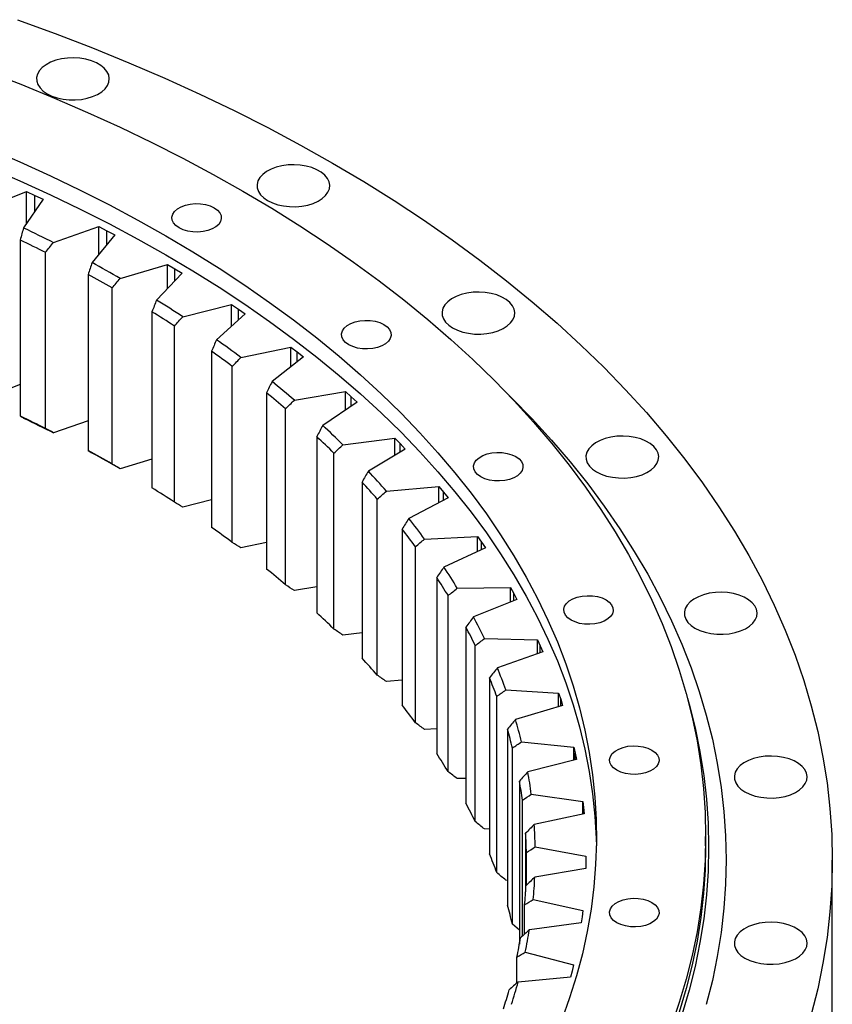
# Model space of a CAD drawing. Header units: millimetres. Extents: x 44 to 5794, y 5035 to 9433.
# Tile 10 of 10: x 4421 to 4700, y 7273 to 7611. Entities that reach past the tile are written whole.
import ezdxf

# ---------------------------------------------------------------- set-up
doc = ezdxf.new("R2010")
doc.units = ezdxf.units.MM
doc.header["$LTSCALE"] = 20

msp = doc.modelspace()

# ---------------------------------------------------------------- linework, layer by layer
at = {"lineweight": 25}
for p, q in [((4408.42, 7545.99), (4423.41, 7551.97)), ((4429.17, 7549.33), (4422.43, 7539.55)), ((4423.41, 7551.97), (4426.3, 7550.66)), ((4423.41, 7540.97), (4423.41, 7551.97)), ((4426.3, 7550.66), (4429.17, 7549.33)), ((4426.3, 7545.18), (4426.3, 7550.66)), ((4432.68, 7534.53), (4448.31, 7539.94)), ((4448.31, 7539.94), (4451.05, 7538.52)), ((4448.31, 7530.46), (4448.31, 7539.94)), ((4421.27, 7535.41), (4421.27, 7474.99)), ((4453.75, 7537.09), (4445.94, 7527.58)), ((4451.05, 7538.52), (4453.75, 7537.09)), ((4451.05, 7533.8), (4451.05, 7538.52)), ((4429.98, 7470.72), (4429.98, 7531.14)), ((4455.6, 7522.18), (4471.8, 7527)), ((4471.8, 7527), (4474.38, 7525.49)), ((4471.8, 7518.64), (4471.8, 7527)), ((4474.38, 7525.49), (4476.92, 7523.95)), ((4474.38, 7521.32), (4474.38, 7525.49)), ((4444.58, 7523.49), (4444.58, 7463.06)), ((4476.92, 7523.95), (4468.05, 7514.76)), ((4452.8, 7458.48), (4452.8, 7518.9)), ((4477.09, 7509.01), (4493.79, 7513.21)), ((4493.79, 7513.21), (4496.2, 7511.6)), ((4493.79, 7505.71), (4493.79, 7513.21)), ((4466.52, 7510.72), (4466.52, 7450.29)), ((4498.56, 7509.97), (4488.68, 7501.13)), ((4496.2, 7511.6), (4498.56, 7509.97)), ((4496.2, 7507.86), (4496.2, 7511.6)), ((4474.2, 7445.41), (4474.2, 7505.83)), ((4497.05, 7495.06), (4514.2, 7498.63)), ((4514.2, 7498.63), (4516.41, 7496.93)), ((4514.2, 7491.8), (4514.2, 7498.63)), ((4486.97, 7497.15), (4486.97, 7436.73)), ((4518.59, 7495.22), (4507.74, 7486.77)), ((4516.41, 7496.93), (4518.59, 7495.22)), ((4516.41, 7493.53), (4516.41, 7496.93)), ((4494.09, 7431.57), (4494.09, 7491.99)), ((4421.27, 7485.79), (4408.42, 7480.66)), ((4505.86, 7482.85), (4505.86, 7422.43)), ((4515.41, 7480.39), (4532.92, 7483.31)), ((4532.92, 7483.31), (4534.94, 7481.54)), ((4532.92, 7477.02), (4532.92, 7483.31)), ((4534.94, 7481.54), (4536.92, 7479.75)), ((4534.94, 7478.4), (4534.94, 7481.54)), ((4536.92, 7479.75), (4525.15, 7471.72)), ((4512.38, 7417.01), (4512.38, 7477.44)), ((4444.58, 7473.33), (4432.68, 7469.2)), ((4523.11, 7467.88), (4523.11, 7407.46)), ((4532.09, 7465.07), (4549.89, 7467.33)), ((4549.89, 7467.33), (4551.71, 7465.48)), ((4549.89, 7461.47), (4549.89, 7467.33)), ((4551.71, 7465.48), (4553.48, 7463.62)), ((4551.71, 7462.56), (4551.71, 7465.48)), ((4529.01, 7401.8), (4529.01, 7462.23)), ((4553.48, 7463.62), (4540.83, 7456.05)), ((4466.52, 7460.11), (4455.6, 7456.86)), ((4538.64, 7452.29), (4538.64, 7391.87)), ((4547.01, 7449.16), (4565.03, 7450.75)), ((4565.03, 7450.75), (4566.64, 7448.84)), ((4565.03, 7445.25), (4565.03, 7450.75)), ((4566.64, 7448.84), (4568.19, 7446.91)), ((4566.64, 7446.09), (4566.64, 7448.84)), ((4486.97, 7446.17), (4477.09, 7443.68)), ((4543.9, 7386.01), (4543.9, 7446.43)), ((4568.19, 7446.91), (4554.72, 7439.83)), ((4552.39, 7436.15), (4552.39, 7375.73)), ((4505.86, 7431.57), (4497.05, 7429.73)), ((4560.12, 7432.72), (4578.27, 7433.63)), ((4578.27, 7433.63), (4579.67, 7431.67)), ((4578.27, 7428.43), (4578.27, 7433.63)), ((4579.67, 7431.67), (4581.01, 7429.69)), ((4579.67, 7429.07), (4579.67, 7431.67)), ((4556.98, 7369.69), (4556.98, 7430.11)), ((4581.01, 7429.69), (4566.77, 7423.12)), ((4564.31, 7419.54), (4564.31, 7359.11)), ((4523.11, 7416.35), (4515.41, 7415.07)), ((4571.36, 7415.83), (4589.58, 7416.06)), ((4589.58, 7416.06), (4590.75, 7414.05)), ((4589.58, 7411.1), (4589.58, 7416.06)), ((4590.75, 7414.05), (4591.86, 7412.02)), ((4590.75, 7411.57), (4590.75, 7414.05)), ((4568.21, 7352.91), (4568.21, 7413.34)), ((4591.86, 7412.02), (4576.92, 7406)), ((4538.64, 7400.58), (4532.09, 7399.75)), ((4574.33, 7402.51), (4574.33, 7342.09)), ((4580.68, 7398.55), (4598.88, 7398.1)), ((4598.88, 7398.1), (4599.82, 7396.05)), ((4598.88, 7393.35), (4598.88, 7398.1)), ((4577.53, 7335.75), (4577.53, 7396.18)), ((4600.71, 7393.99), (4585.12, 7388.54)), ((4599.82, 7396.05), (4600.71, 7393.99)), ((4599.82, 7393.68), (4599.82, 7396.05)), ((4552.39, 7384.31), (4547.01, 7383.83)), ((4582.43, 7385.15), (4582.43, 7324.72)), ((4588.04, 7380.96), (4606.16, 7379.83)), ((4584.91, 7318.28), (4584.91, 7378.71)), ((4606.16, 7379.83), (4606.87, 7377.75)), ((4606.16, 7375.25), (4606.16, 7379.83)), ((4606.87, 7377.75), (4607.52, 7375.66)), ((4606.87, 7375.46), (4606.87, 7377.75)), ((4607.52, 7375.66), (4591.36, 7370.8)), ((4564.31, 7367.61), (4560.12, 7367.4)), ((4588.56, 7367.51), (4588.56, 7307.09)), ((4593.42, 7363.13), (4611.37, 7361.33)), ((4590.31, 7300.57), (4590.31, 7360.99)), ((4611.37, 7361.33), (4611.84, 7359.23)), ((4611.37, 7356.89), (4611.37, 7361.33)), ((4612.26, 7357.12), (4595.58, 7352.87)), ((4611.84, 7359.23), (4612.26, 7357.12)), ((4611.84, 7357.01), (4611.84, 7359.23)), ((4574.33, 7350.54), (4571.36, 7350.5)), ((4592.7, 7349.69), (4592.7, 7293.73)), ((4593.72, 7296.43), (4593.72, 7343.12)), ((4596.78, 7345.14), (4614.5, 7342.67)), ((4614.5, 7342.67), (4614.73, 7340.55)), ((4614.5, 7338.35), (4614.5, 7342.67)), ((4614.73, 7340.55), (4614.91, 7338.43)), ((4614.73, 7338.4), (4614.73, 7340.55)), ((4614.91, 7338.43), (4597.79, 7334.82)), ((4582.43, 7333.18), (4580.68, 7333.23)), ((4594.83, 7331.75), (4594.83, 7311.67)), ((4656.65, 7327.42), (4656.65, 7330.69)), ((4598.12, 7327.06), (4615.52, 7323.94)), ((4595.11, 7313.92), (4595.11, 7325.15)), ((4615.52, 7323.94), (4615.52, 7321.81)), ((4700.15, 7258.83), (4700.15, 7322.52)), ((4615.46, 7319.69), (4597.98, 7316.73)), ((4615.52, 7321.81), (4615.46, 7319.69)), ((4588.56, 7315.6), (4588.04, 7315.64)), ((4597.43, 7308.97), (4614.45, 7305.2)), ((4594.49, 7297.15), (4594.49, 7307.17)), ((4614.21, 7303.08), (4613.91, 7300.97)), ((4614.45, 7305.2), (4614.21, 7303.08)), ((4592.7, 7298.45), (4590.31, 7300.57)), ((4613.91, 7300.97), (4596.13, 7298.67)), ((4591.85, 7280.35), (4591.85, 7289.26)), ((4594.72, 7290.94), (4611.27, 7286.55)), ((4611.27, 7286.55), (4610.79, 7284.44)), ((4610.26, 7282.34), (4592.26, 7280.71)), ((4610.79, 7284.44), (4610.26, 7282.34))]:
    msp.add_line(p, q, dxfattribs=at)
at = {"lineweight": 25, "flags": 128}
for points in [[(4420.33, 7610.96), (4433.31, 7606.24), (4446.06, 7601.32), (4458.59, 7596.21), (4470.88, 7590.91), (4482.93, 7585.43), (4494.72, 7579.76), (4506.26, 7573.92), (4517.52, 7567.91), (4528.51, 7561.73)], [(4430.53, 7585.55), (4432.15, 7584.76), (4433.98, 7584.14), (4435.96, 7583.71), (4438.04, 7583.48), (4440.16, 7583.45), (4442.26, 7583.63), (4444.27, 7584.01), (4446.14, 7584.59), (4447.82, 7585.34), (4449.26, 7586.24), (4450.41, 7587.27), (4451.24, 7588.39), (4451.73, 7589.58), (4451.86, 7590.8), (4451.64, 7592.02), (4451.06, 7593.2), (4450.15, 7594.3), (4448.92, 7595.3), (4447.42, 7596.17), (4445.69, 7596.87), (4443.78, 7597.4), (4441.74, 7597.74), (4439.63, 7597.87), (4437.52, 7597.79), (4435.45, 7597.5), (4433.5, 7597.02), (4431.72, 7596.36), (4430.16, 7595.53), (4428.86, 7594.56), (4427.87, 7593.48), (4427.2, 7592.32), (4426.89, 7591.11), (4426.94, 7589.89), (4427.34, 7588.69), (4428.09, 7587.54), (4429.16, 7586.48), (4430.53, 7585.55)], [(4409.61, 7593.34), (4421.42, 7588.79), (4433.02, 7584.06), (4444.4, 7579.15), (4455.55, 7574.08), (4466.47, 7568.83), (4477.15, 7563.43), (4487.58, 7557.86), (4497.75, 7552.14)], [(4410.44, 7566.77), (4421.13, 7562.17), (4431.61, 7557.41), (4441.87, 7552.5), (4451.89, 7547.43), (4461.69, 7542.2), (4471.24, 7536.83)], [(4410.44, 7560.24), (4421.13, 7555.64), (4431.61, 7550.88), (4441.87, 7545.96), (4451.89, 7540.89), (4461.69, 7535.67), (4471.24, 7530.3)], [(4506.24, 7548.87), (4507.86, 7548.08), (4509.69, 7547.47), (4511.67, 7547.03), (4513.75, 7546.8), (4515.87, 7546.77), (4517.97, 7546.96), (4519.98, 7547.34), (4521.86, 7547.91), (4523.53, 7548.66), (4524.97, 7549.56), (4526.12, 7550.59), (4526.95, 7551.72), (4527.44, 7552.91), (4527.57, 7554.13), (4527.35, 7555.35), (4526.77, 7556.52), (4525.86, 7557.63), (4524.63, 7558.63), (4523.13, 7559.49), (4521.4, 7560.2), (4519.49, 7560.73), (4517.45, 7561.06), (4515.34, 7561.19), (4513.23, 7561.11), (4511.16, 7560.83), (4509.21, 7560.35), (4507.43, 7559.69), (4505.87, 7558.86), (4504.57, 7557.89), (4503.58, 7556.81), (4502.92, 7555.65), (4502.6, 7554.44), (4502.65, 7553.21), (4503.05, 7552.01), (4503.8, 7550.87), (4504.87, 7549.81), (4506.24, 7548.87)], [(4528.51, 7561.73), (4539.22, 7555.39), (4549.63, 7548.89), (4559.75, 7542.23), (4569.56, 7535.42), (4579.05, 7528.46), (4588.23, 7521.37), (4597.09, 7514.13), (4605.61, 7506.77), (4613.79, 7499.28), (4621.64, 7491.67), (4629.13, 7483.94), (4636.28, 7476.11), (4643.06, 7468.16), (4649.49, 7460.12), (4655.54, 7451.98), (4661.23, 7443.76), (4666.54, 7435.45), (4671.47, 7427.06), (4676.02, 7418.6), (4680.18, 7410.08), (4683.96, 7401.5), (4687.34, 7392.86), (4690.34, 7384.17), (4692.93, 7375.44), (4695.13, 7366.68), (4696.94, 7357.89), (4698.34, 7349.07), (4699.34, 7340.23), (4699.95, 7331.38), (4700.15, 7322.52), (4699.95, 7313.67), (4699.34, 7304.82), (4698.34, 7295.98), (4696.94, 7287.16), (4695.13, 7278.37), (4692.93, 7269.6)], [(4497.75, 7552.14), (4507.66, 7546.27), (4517.3, 7540.25), (4526.67, 7534.08), (4535.75, 7527.78), (4544.54, 7521.34), (4553.04, 7514.77), (4561.24, 7508.08), (4569.13, 7501.26), (4576.71, 7494.33), (4583.97, 7487.28), (4590.91, 7480.13), (4597.52, 7472.87), (4603.8, 7465.52), (4609.75, 7458.07), (4615.35, 7450.54), (4620.62, 7442.92), (4625.53, 7435.23), (4630.1, 7427.47), (4634.31, 7419.64), (4638.16, 7411.75), (4641.66, 7403.8), (4644.79, 7395.8), (4647.56, 7387.76), (4649.97, 7379.68), (4652.01, 7371.57), (4653.68, 7363.43), (4654.98, 7355.26), (4655.9, 7347.08), (4656.46, 7338.89), (4656.65, 7330.69), (4656.46, 7322.49), (4655.9, 7314.3), (4654.98, 7306.12), (4653.68, 7297.95), (4652.01, 7289.81), (4649.97, 7281.7), (4647.56, 7273.62), (4644.79, 7265.58)], [(4487.85, 7546.43), (4488.97, 7545.63), (4489.78, 7544.71), (4490.24, 7543.72), (4490.33, 7542.7), (4490.05, 7541.69), (4489.42, 7540.73), (4488.45, 7539.87), (4487.19, 7539.14), (4485.7, 7538.58), (4484.04, 7538.22), (4482.29, 7538.06), (4480.51, 7538.11), (4478.8, 7538.38), (4477.21, 7538.84), (4475.83, 7539.49), (4474.71, 7540.28), (4473.91, 7541.2), (4473.45, 7542.19), (4473.35, 7543.21), (4473.63, 7544.23), (4474.27, 7545.18), (4475.24, 7546.04), (4476.49, 7546.77), (4477.98, 7547.33), (4479.64, 7547.7), (4481.4, 7547.86), (4483.17, 7547.8), (4484.89, 7547.54), (4486.47, 7547.07), (4487.85, 7546.43)], [(4422.43, 7539.55), (4423.73, 7538.93), (4425.02, 7538.31), (4426.3, 7537.69), (4427.59, 7537.06), (4428.86, 7536.43), (4430.14, 7535.8), (4431.41, 7535.16), (4432.68, 7534.53)], [(4421.27, 7535.41), (4422.36, 7534.89), (4423.46, 7534.36), (4424.55, 7533.82), (4425.64, 7533.29), (4426.73, 7532.76), (4427.81, 7532.22), (4428.9, 7531.68), (4429.98, 7531.14)], [(4471.24, 7536.83), (4480.54, 7531.32), (4489.58, 7525.67), (4498.37, 7519.88), (4506.89, 7513.96), (4515.13, 7507.91), (4523.09, 7501.74), (4530.77, 7495.44), (4538.16, 7489.04), (4545.25, 7482.52), (4552.05, 7475.9), (4558.53, 7469.18), (4564.71, 7462.36), (4570.57, 7455.44), (4576.12, 7448.45), (4581.34, 7441.36), (4586.24, 7434.21), (4590.81, 7426.98), (4595.05, 7419.68), (4598.95, 7412.32), (4602.51, 7404.9), (4605.73, 7397.44), (4608.61, 7389.92), (4611.15, 7382.37), (4613.34, 7374.77), (4615.18, 7367.15), (4616.68, 7359.5), (4617.82, 7351.84), (4618.61, 7344.15), (4619.05, 7336.46), (4619.14, 7328.77), (4618.87, 7321.07), (4618.26, 7313.38), (4617.29, 7305.71), (4615.97, 7298.05), (4614.31, 7290.41), (4612.29, 7282.81), (4609.93, 7275.23), (4607.22, 7267.7)], [(4471.24, 7530.3), (4480.54, 7524.79), (4489.58, 7519.13), (4498.37, 7513.35), (4506.89, 7507.42), (4515.13, 7501.38), (4523.09, 7495.2), (4530.77, 7488.91), (4538.16, 7482.51), (4545.25, 7475.99), (4552.05, 7469.37), (4558.53, 7462.64), (4564.71, 7455.82), (4570.57, 7448.91), (4576.12, 7441.91), (4581.34, 7434.83), (4586.24, 7427.67), (4590.81, 7420.44), (4595.05, 7413.15), (4598.95, 7405.79), (4602.51, 7398.37), (4605.73, 7390.9), (4608.61, 7383.39), (4611.15, 7375.83), (4613.34, 7368.24), (4615.18, 7360.62), (4616.68, 7352.97), (4617.82, 7345.3), (4618.61, 7337.62), (4619.05, 7329.93), (4619.12, 7327.42)], [(4569.77, 7505.17), (4571.39, 7504.38), (4573.22, 7503.76), (4575.2, 7503.33), (4577.28, 7503.09), (4579.4, 7503.07), (4581.5, 7503.25), (4583.51, 7503.63), (4585.39, 7504.21), (4587.06, 7504.95), (4588.5, 7505.86), (4589.65, 7506.88), (4590.48, 7508.01), (4590.97, 7509.2), (4591.1, 7510.42), (4590.88, 7511.64), (4590.3, 7512.82), (4589.39, 7513.92), (4588.16, 7514.92), (4586.66, 7515.79), (4584.93, 7516.49), (4583.02, 7517.02), (4580.98, 7517.35), (4578.87, 7517.48), (4576.76, 7517.41), (4574.69, 7517.12), (4572.74, 7516.64), (4570.96, 7515.98), (4569.4, 7515.15), (4568.1, 7514.18), (4567.11, 7513.1), (4566.45, 7511.94), (4566.13, 7510.73), (4566.18, 7509.5), (4566.58, 7508.3), (4567.33, 7507.16), (4568.4, 7506.1), (4569.77, 7505.17)], [(4546.12, 7506.34), (4547.24, 7505.54), (4548.04, 7504.63), (4548.5, 7503.64), (4548.6, 7502.61), (4548.32, 7501.6), (4547.68, 7500.64), (4546.71, 7499.78), (4545.46, 7499.06), (4543.97, 7498.5), (4542.31, 7498.13), (4540.55, 7497.97), (4538.78, 7498.03), (4537.06, 7498.29), (4535.48, 7498.76), (4534.1, 7499.4), (4532.98, 7500.2), (4532.17, 7501.11), (4531.71, 7502.1), (4531.62, 7503.13), (4531.9, 7504.14), (4532.53, 7505.1), (4533.5, 7505.96), (4534.76, 7506.69), (4536.25, 7507.24), (4537.91, 7507.61), (4539.66, 7507.77), (4541.44, 7507.72), (4543.15, 7507.45), (4544.74, 7506.99), (4546.12, 7506.34)], [(4586.99, 7484.21), (4590.03, 7481.22), (4597.06, 7473.97), (4603.76, 7466.62), (4610.12, 7459.17), (4616.14, 7451.63), (4621.82, 7444), (4627.15, 7436.29), (4632.13, 7428.5), (4636.75, 7420.63), (4641.02, 7412.7), (4644.92, 7404.71), (4648.47, 7396.66), (4651.64, 7388.56), (4654.45, 7380.41), (4656.88, 7372.23), (4658.95, 7364.01), (4660.64, 7355.76), (4661.95, 7347.5), (4662.89, 7339.21), (4663.46, 7330.91), (4663.65, 7322.61), (4663.46, 7314.3), (4662.89, 7306), (4661.95, 7297.72), (4660.64, 7289.45), (4658.95, 7281.2), (4656.88, 7272.98)], [(4421.27, 7474.99), (4422.36, 7474.46), (4423.46, 7473.93), (4424.55, 7473.4), (4425.64, 7472.87), (4426.73, 7472.33), (4427.81, 7471.8), (4428.9, 7471.26), (4429.98, 7470.72)], [(4422.43, 7474.23), (4423.73, 7473.61), (4425.02, 7472.99), (4426.3, 7472.36), (4427.59, 7471.74), (4428.86, 7471.11), (4430.14, 7470.48), (4431.41, 7469.84), (4432.68, 7469.2)], [(4619.19, 7455.75), (4620.81, 7454.97), (4622.63, 7454.35), (4624.62, 7453.91), (4626.7, 7453.68), (4628.82, 7453.66), (4630.92, 7453.84), (4632.93, 7454.22), (4634.8, 7454.79), (4636.48, 7455.54), (4637.91, 7456.44), (4639.06, 7457.47), (4639.9, 7458.6), (4640.39, 7459.79), (4640.52, 7461.01), (4640.3, 7462.23), (4639.72, 7463.4), (4638.81, 7464.51), (4637.58, 7465.51), (4636.08, 7466.37), (4634.35, 7467.08), (4632.44, 7467.61), (4630.4, 7467.94), (4628.29, 7468.07), (4626.17, 7467.99), (4624.11, 7467.71), (4622.16, 7467.23), (4620.38, 7466.57), (4618.82, 7465.74), (4617.52, 7464.77), (4616.53, 7463.69), (4615.86, 7462.53), (4615.55, 7461.32), (4615.59, 7460.09), (4616, 7458.89), (4616.75, 7457.75), (4617.82, 7456.69), (4619.19, 7455.75)], [(4591.44, 7461.03), (4592.56, 7460.23), (4593.36, 7459.31), (4593.82, 7458.32), (4593.92, 7457.3), (4593.64, 7456.29), (4593, 7455.33), (4592.03, 7454.47), (4590.78, 7453.74), (4589.29, 7453.18), (4587.63, 7452.82), (4585.87, 7452.66), (4584.1, 7452.71), (4582.38, 7452.97), (4580.8, 7453.44), (4579.42, 7454.09), (4578.3, 7454.88), (4577.49, 7455.8), (4577.03, 7456.79), (4576.94, 7457.81), (4577.22, 7458.83), (4577.85, 7459.78), (4578.82, 7460.64), (4580.08, 7461.37), (4581.57, 7461.93), (4583.23, 7462.3), (4584.98, 7462.46), (4586.76, 7462.4), (4588.47, 7462.14), (4590.06, 7461.67), (4591.44, 7461.03)], [(4652.99, 7402.14), (4654.61, 7401.35), (4656.44, 7400.73), (4658.42, 7400.3), (4660.5, 7400.07), (4662.62, 7400.04), (4664.72, 7400.22), (4666.73, 7400.6), (4668.61, 7401.18), (4670.28, 7401.93), (4671.72, 7402.83), (4672.87, 7403.86), (4673.7, 7404.98), (4674.19, 7406.17), (4674.32, 7407.4), (4674.1, 7408.61), (4673.52, 7409.79), (4672.61, 7410.89), (4671.38, 7411.89), (4669.89, 7412.76), (4668.15, 7413.47), (4666.24, 7413.99), (4664.2, 7414.33), (4662.09, 7414.46), (4659.98, 7414.38), (4657.91, 7414.1), (4655.96, 7413.61), (4654.18, 7412.95), (4652.62, 7412.12), (4651.33, 7411.15), (4650.33, 7410.07), (4649.67, 7408.91), (4649.35, 7407.7), (4649.4, 7406.48), (4649.8, 7405.28), (4650.55, 7404.13), (4651.62, 7403.08), (4652.99, 7402.14)], [(4622.44, 7411.85), (4623.56, 7411.06), (4624.36, 7410.14), (4624.82, 7409.15), (4624.92, 7408.13), (4624.64, 7407.11), (4624, 7406.16), (4623.03, 7405.3), (4621.78, 7404.57), (4620.29, 7404.01), (4618.63, 7403.65), (4616.87, 7403.48), (4615.1, 7403.54), (4613.38, 7403.8), (4611.8, 7404.27), (4610.42, 7404.92), (4609.3, 7405.71), (4608.49, 7406.63), (4608.03, 7407.62), (4607.94, 7408.64), (4608.22, 7409.65), (4608.86, 7410.61), (4609.82, 7411.47), (4611.08, 7412.2), (4612.57, 7412.76), (4614.23, 7413.12), (4615.98, 7413.29), (4617.76, 7413.23), (4619.48, 7412.97), (4621.06, 7412.5), (4622.44, 7411.85)], [(4650.4, 7378.1), (4650.96, 7376.1), (4653, 7367.97), (4654.67, 7359.81), (4655.97, 7351.63), (4656.9, 7343.44), (4657.46, 7335.23), (4657.65, 7327.02), (4657.46, 7318.8), (4656.9, 7310.59), (4655.97, 7302.4), (4654.67, 7294.22), (4653, 7286.06), (4650.96, 7277.93), (4648.55, 7269.84)], [(4638.18, 7360.32), (4639.3, 7359.53), (4640.1, 7358.61), (4640.56, 7357.62), (4640.66, 7356.6), (4640.38, 7355.58), (4639.74, 7354.63), (4638.77, 7353.77), (4637.52, 7353.04), (4636.03, 7352.48), (4634.37, 7352.11), (4632.61, 7351.95), (4630.84, 7352.01), (4629.12, 7352.27), (4627.54, 7352.74), (4626.16, 7353.38), (4625.04, 7354.18), (4624.23, 7355.09), (4623.77, 7356.09), (4623.68, 7357.11), (4623.96, 7358.12), (4624.6, 7359.08), (4625.56, 7359.94), (4626.82, 7360.67), (4628.31, 7361.23), (4629.97, 7361.59), (4631.72, 7361.75), (4633.5, 7361.7), (4635.22, 7361.43), (4636.8, 7360.97), (4638.18, 7360.32)], [(4670.15, 7345.95), (4671.77, 7345.16), (4673.6, 7344.54), (4675.58, 7344.11), (4677.67, 7343.88), (4679.79, 7343.85), (4681.88, 7344.03), (4683.9, 7344.42), (4685.77, 7344.99), (4687.45, 7345.74), (4688.88, 7346.64), (4690.03, 7347.67), (4690.86, 7348.79), (4691.35, 7349.98), (4691.49, 7351.21), (4691.26, 7352.42), (4690.69, 7353.6), (4689.77, 7354.7), (4688.55, 7355.7), (4687.05, 7356.57), (4685.32, 7357.28), (4683.4, 7357.8), (4681.36, 7358.14), (4679.26, 7358.27), (4677.14, 7358.19), (4675.08, 7357.91), (4673.13, 7357.43), (4671.35, 7356.76), (4669.78, 7355.93), (4668.49, 7354.97), (4667.49, 7353.88), (4666.83, 7352.72), (4666.52, 7351.51), (4666.56, 7350.29), (4666.96, 7349.09), (4667.71, 7347.94), (4668.78, 7346.89), (4670.15, 7345.95)], [(4656.65, 7327.42), (4656.46, 7319.23), (4655.9, 7311.03), (4654.98, 7302.85), (4653.68, 7294.69), (4652.01, 7286.55), (4649.97, 7278.43), (4647.56, 7270.35)], [(4638.18, 7308), (4639.3, 7307.2), (4640.1, 7306.29), (4640.56, 7305.29), (4640.66, 7304.27), (4640.38, 7303.26), (4639.74, 7302.3), (4638.77, 7301.44), (4637.52, 7300.71), (4636.03, 7300.15), (4634.37, 7299.79), (4632.61, 7299.63), (4630.84, 7299.68), (4629.12, 7299.95), (4627.54, 7300.41), (4626.16, 7301.06), (4625.04, 7301.85), (4624.23, 7302.77), (4623.77, 7303.76), (4623.68, 7304.78), (4623.96, 7305.8), (4624.6, 7306.75), (4625.56, 7307.61), (4626.82, 7308.34), (4628.31, 7308.9), (4629.97, 7309.27), (4631.72, 7309.43), (4633.5, 7309.37), (4635.22, 7309.11), (4636.8, 7308.64), (4638.18, 7308)], [(4670.15, 7288.89), (4671.77, 7288.11), (4673.6, 7287.49), (4675.58, 7287.05), (4677.67, 7286.82), (4679.79, 7286.8), (4681.88, 7286.98), (4683.9, 7287.36), (4685.77, 7287.93), (4687.45, 7288.68), (4688.88, 7289.58), (4690.03, 7290.61), (4690.86, 7291.74), (4691.35, 7292.93), (4691.49, 7294.15), (4691.26, 7295.37), (4690.69, 7296.54), (4689.77, 7297.65), (4688.55, 7298.65), (4687.05, 7299.51), (4685.32, 7300.22), (4683.4, 7300.75), (4681.36, 7301.08), (4679.26, 7301.21), (4677.14, 7301.13), (4675.08, 7300.85), (4673.13, 7300.37), (4671.35, 7299.71), (4669.78, 7298.88), (4668.49, 7297.91), (4667.49, 7296.83), (4666.83, 7295.67), (4666.52, 7294.46), (4666.56, 7293.23), (4666.96, 7292.03), (4667.71, 7290.89), (4668.78, 7289.83), (4670.15, 7288.89)]]:
    msp.add_lwpolyline(points, dxfattribs=at)
at = {"lineweight": 25}
for centre, radius, start, end in [((4222.73, 7116.87), 467.45, 60.1213, 61.4782), ((4222.06, 7115.7), 464.56, 60.2196, 61.3799), ((4245.23, 7154.59), 423.52, 56.8072, 58.2563), ((4244.42, 7153.19), 420.9, 56.9121, 58.1514), ((4268.78, 7189.28), 381.59, 53.2581, 54.8115), ((4267.83, 7187.66), 379.23, 53.3705, 54.699), ((4292.85, 7220.31), 342.31, 49.4452, 51.1153), ((4291.75, 7218.5), 340.19, 49.5661, 50.9943), ((4316.84, 7247.25), 306.23, 45.3401, 47.1389), ((4315.59, 7245.27), 304.33, 45.4704, 47.0086), ((4222.06, 7055.27), 464.56, 60.2196, 61.3799), ((4222.73, 7051.54), 467.45, 60.1213, 61.4782), ((4340.13, 7269.85), 273.77, 40.9166, 42.8549), ((4338.74, 7267.73), 272.07, 41.057, 42.7146), ((4244.42, 7092.76), 420.9, 56.9121, 58.1514), ((4362.11, 7288.04), 245.24, 36.1537, 38.2396), ((4267.83, 7127.23), 379.23, 53.3705, 54.699), ((4360.57, 7285.81), 243.72, 36.3048, 38.0886), ((4291.75, 7158.08), 340.19, 49.5661, 50.9943), ((4382.16, 7301.97), 220.81, 31.0398, 33.2769), ((4380.51, 7299.65), 219.44, 31.2018, 33.1149), ((4315.59, 7184.85), 304.33, 45.4704, 47.0086), ((4399.74, 7311.94), 200.6, 25.5775, 27.9624), ((4397.97, 7309.57), 199.35, 25.7502, 27.7897), ((4338.74, 7207.31), 272.07, 41.057, 42.7146), ((4414.33, 7318.46), 184.61, 19.7886, 22.3094), ((4412.48, 7316.04), 183.46, 19.9712, 22.1268), ((4360.57, 7225.39), 243.72, 36.3048, 38.0886), ((4425.53, 7322.15), 172.81, 13.7183, 16.3525), ((4423.61, 7319.71), 171.74, 13.9091, 16.1617), ((4380.51, 7239.23), 219.44, 31.2018, 33.1149), ((4431.04, 7321.32), 164.13, 7.6327, 9.9544), ((4433.01, 7323.77), 165.16, 7.4361, 10.151), ((4397.97, 7249.14), 199.35, 25.7502, 27.7897), ((4436.55, 7324.15), 161.6, 1.0326, 3.7872), ((4434.55, 7321.7), 160.6, 1.2321, 3.5877), ((4412.48, 7255.62), 183.46, 19.9712, 22.1268), ((4436.04, 7324.19), 162.11, 354.6119, 357.3607), ((4434.05, 7321.74), 161.1, 354.8109, 357.1617), ((4423.61, 7259.29), 171.74, 13.9091, 16.1617), ((4429.54, 7322.35), 165.65, 348.4752, 350.7828), ((4431.5, 7324.8), 166.69, 348.2799, 350.9782), ((4423.07, 7326.86), 175.37, 342.1326, 344.7411), ((4421.16, 7324.4), 174.28, 342.3215, 344.5522)]:
    msp.add_arc(centre, radius, start, end, dxfattribs=at)
for points in [[(4422.43, 7539.55), (4422.04, 7538.17), (4421.65, 7536.79), (4421.27, 7535.41)], [(4429.98, 7531.14), (4430.88, 7532.27), (4431.78, 7533.4), (4432.68, 7534.53)], [(4445.94, 7527.58), (4445.49, 7526.22), (4445.04, 7524.85), (4444.58, 7523.49)], [(4452.8, 7518.9), (4453.73, 7519.99), (4454.67, 7521.09), (4455.6, 7522.18)], [(4468.05, 7514.76), (4467.54, 7513.41), (4467.03, 7512.06), (4466.52, 7510.72)], [(4474.2, 7505.83), (4475.16, 7506.89), (4476.12, 7507.95), (4477.09, 7509.01)], [(4488.68, 7501.13), (4488.11, 7499.81), (4487.54, 7498.48), (4486.97, 7497.15)], [(4494.09, 7491.99), (4495.08, 7493.01), (4496.06, 7494.04), (4497.05, 7495.06)], [(4507.74, 7486.77), (4507.11, 7485.46), (4506.49, 7484.16), (4505.86, 7482.85)], [(4512.38, 7477.44), (4513.39, 7478.42), (4514.4, 7479.41), (4515.41, 7480.39)], [(4421.27, 7474.99), (4421.65, 7474.74), (4422.04, 7474.48), (4422.43, 7474.23)], [(4525.15, 7471.72), (4524.47, 7470.44), (4523.79, 7469.16), (4523.11, 7467.88)], [(4432.68, 7469.2), (4431.78, 7469.71), (4430.88, 7470.21), (4429.98, 7470.72)], [(4529.01, 7462.23), (4530.04, 7463.18), (4531.06, 7464.12), (4532.09, 7465.07)], [(4444.58, 7463.06), (4445.04, 7462.8), (4445.49, 7462.53), (4445.94, 7462.26)], [(4455.6, 7456.86), (4454.67, 7457.4), (4453.73, 7457.94), (4452.8, 7458.48)], [(4540.83, 7456.05), (4540.1, 7454.8), (4539.37, 7453.54), (4538.64, 7452.29)], [(4543.9, 7446.43), (4544.93, 7447.34), (4545.97, 7448.25), (4547.01, 7449.16)], [(4477.09, 7443.68), (4476.12, 7444.26), (4475.16, 7444.83), (4474.2, 7445.41)], [(4554.72, 7439.83), (4553.95, 7438.6), (4553.17, 7437.38), (4552.39, 7436.15)], [(4497.05, 7429.73), (4496.06, 7430.35), (4495.08, 7430.96), (4494.09, 7431.57)], [(4556.98, 7430.11), (4558.03, 7430.98), (4559.07, 7431.85), (4560.12, 7432.72)], [(4566.77, 7423.12), (4565.95, 7421.93), (4565.13, 7420.73), (4564.31, 7419.54)], [(4515.41, 7415.07), (4514.4, 7415.72), (4513.39, 7416.36), (4512.38, 7417.01)], [(4568.21, 7413.34), (4569.26, 7414.17), (4570.31, 7415), (4571.36, 7415.83)], [(4576.92, 7406), (4576.06, 7404.84), (4575.19, 7403.68), (4574.33, 7402.51)], [(4532.09, 7399.75), (4531.06, 7400.43), (4530.04, 7401.12), (4529.01, 7401.8)], [(4577.53, 7396.18), (4578.58, 7396.97), (4579.63, 7397.76), (4580.68, 7398.55)], [(4585.12, 7388.54), (4584.22, 7387.41), (4583.33, 7386.28), (4582.43, 7385.15)], [(4547.01, 7383.83), (4545.97, 7384.56), (4544.93, 7385.28), (4543.9, 7386.01)], [(4584.91, 7378.71), (4585.95, 7379.46), (4587, 7380.21), (4588.04, 7380.96)], [(4591.36, 7370.8), (4590.42, 7369.71), (4589.49, 7368.61), (4588.56, 7367.51)], [(4560.12, 7367.4), (4559.07, 7368.16), (4558.03, 7368.92), (4556.98, 7369.69)], [(4590.31, 7360.99), (4591.34, 7361.71), (4592.38, 7362.42), (4593.42, 7363.13)], [(4571.36, 7350.5), (4570.31, 7351.31), (4569.26, 7352.11), (4568.21, 7352.91)], [(4595.58, 7352.87), (4594.62, 7351.81), (4593.66, 7350.75), (4592.7, 7349.69)], [(4593.72, 7343.12), (4594.74, 7343.79), (4595.76, 7344.47), (4596.78, 7345.14)], [(4580.68, 7333.23), (4579.63, 7334.07), (4578.58, 7334.91), (4577.53, 7335.75)], [(4597.79, 7334.82), (4596.81, 7333.8), (4595.82, 7332.77), (4594.83, 7331.75)], [(4595.11, 7325.15), (4596.11, 7325.79), (4597.12, 7326.43), (4598.12, 7327.06)], [(4588.04, 7315.64), (4587, 7316.52), (4585.95, 7317.4), (4584.91, 7318.28)], [(4597.98, 7316.73), (4596.97, 7315.74), (4595.96, 7314.75), (4594.95, 7313.77)], [(4594.49, 7307.17), (4595.47, 7307.77), (4596.45, 7308.37), (4597.43, 7308.97)], [(4596.13, 7298.67), (4595.1, 7297.72), (4594.08, 7296.77), (4593.05, 7295.82)], [(4591.85, 7289.26), (4592.81, 7289.82), (4593.76, 7290.38), (4594.72, 7290.94)], [(4592.26, 7280.71), (4591.22, 7279.8), (4590.18, 7278.89), (4589.14, 7277.98)]]:
    msp.add_open_spline(points, degree=3, dxfattribs=at)

doc.saveas('drawing.dxf')
